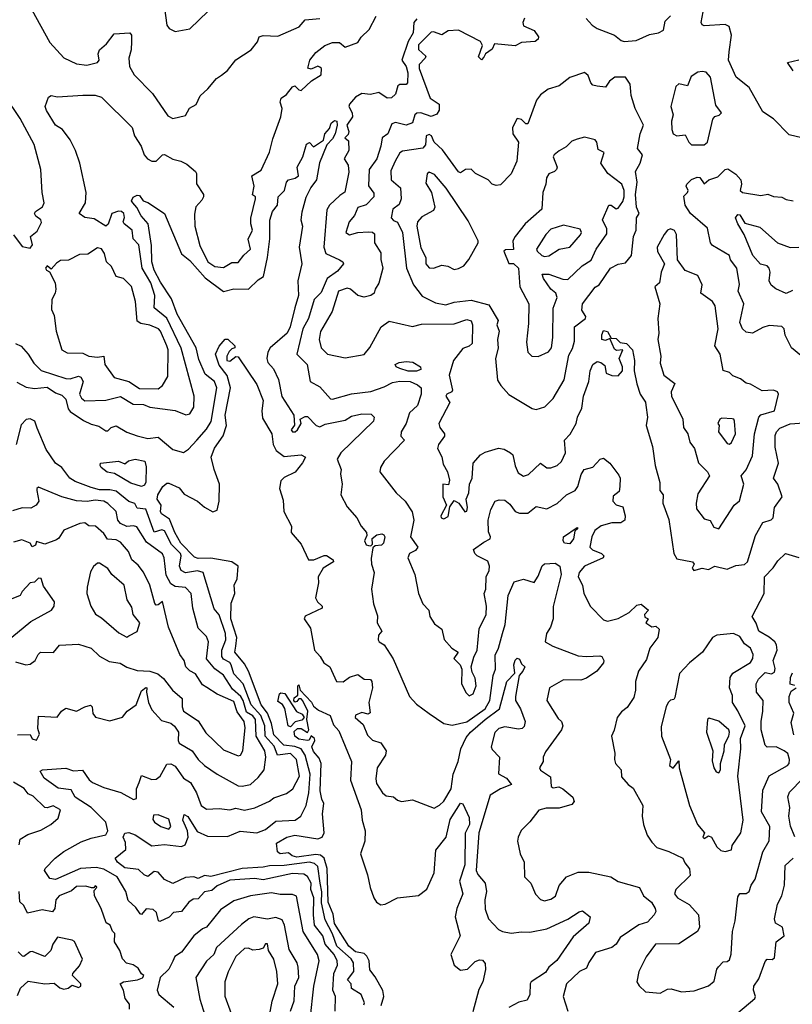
# Model space of a CAD drawing. Extents: x 1995148 to 2088947, y 769131 to 906009.
# Tile 54 of 256: x 2021735 to 2025415, y 776038 to 780728. Entities that reach past the tile are written whole.
import ezdxf

# ---------------------------------------------------------------- set-up
doc = ezdxf.new("R2010")
doc.units = 0

msp = doc.modelspace()

# ---------------------------------------------------------------- linework, layer by layer
at = {"layer": '0CON05XD'}
for points in [[(2022425, 780782.5), (2022435, 780702.5), (2022446.2, 780686.2), (2022475, 780672.5), (2022545, 780684), (2022675, 780810)], [(2021715, 779186.2), (2021742.5, 779172.5), (2021775.4, 779135.4), (2021801.8, 779091.8), (2021837.9, 779057.9), (2021955, 779019.6), (2021975, 779017.1), (2022015, 779029.5), (2022025.8, 779025), (2022036.9, 779005), (2022020.4, 778945), (2022028.9, 778925), (2022045, 778912.2), (2022145, 778915.6), (2022215, 778933.5), (2022275, 778896.7), (2022325, 778894.5), (2022355, 778881.9), (2022475, 778867.1), (2022525.9, 778845.9), (2022545, 778850), (2022565, 778882.5), (2022565.7, 778935), (2022504.1, 779164.1), (2022435, 779306.9), (2022375.6, 779355), (2022379.1, 779415), (2022358.9, 779475), (2022318.2, 779545), (2022301.7, 779655), (2022276, 779685), (2022270, 779725), (2022231.9, 779755), (2022227.5, 779765), (2022234, 779786), (2022231.5, 779805), (2022219.2, 779815), (2022205, 779816.8), (2022174.2, 779805), (2022155.6, 779754.4), (2022145, 779744.2), (2022089.3, 779779.3), (2022045, 779785.8), (2022018.8, 779805), (2022048.6, 779855), (2022052, 779905), (2022020.8, 780045), (2022000.8, 780105), (2021975.6, 780155.6), (2021938.8, 780205), (2021906, 780225), (2021863.3, 780295), (2021856.7, 780315), (2021871.7, 780358.3), (2021885, 780366.7), (2021915, 780360), (2022035, 780369.2), (2022095, 780368.6), (2022125, 780359.2), (2022270, 780215), (2022281.9, 780175), (2022312.9, 780125), (2022327.1, 780085), (2022344.2, 780065), (2022365, 780053.6), (2022385, 780053.6), (2022415, 780083.8), (2022425, 780086), (2022463.8, 780063.8), (2022502.5, 780055), (2022530.7, 780040.7), (2022572, 780005), (2022577.1, 779995), (2022576.7, 779946.7), (2022610, 779895), (2022610, 779885), (2022602.3, 779867.7), (2022573.6, 779836.4), (2022567.7, 779802.3), (2022568.9, 779745), (2022593.3, 779653.3), (2022630.4, 779575), (2022665, 779552.7), (2022705, 779547.8), (2022745, 779570.8), (2022775, 779572), (2022802.9, 779607.1), (2022834.4, 779635.6), (2022822.8, 779682.8), (2022843.8, 779725), (2022835.6, 779755), (2022836.5, 779783.5), (2022858.8, 779875), (2022857.5, 779885), (2022844, 779894), (2022851.9, 779935), (2022840, 779985), (2022885, 780011.4), (2022925, 780097.5), (2022939.9, 780160.1), (2022978.8, 780265), (2022984.3, 780305), (2022976.2, 780335), (2022980, 780355), (2023005, 780372), (2023035, 780408.8), (2023045, 780413.3), (2023065, 780393.3), (2023075, 780391.2), (2023125, 780436.2), (2023170, 780465), (2023172.5, 780495), (2023165, 780502.5), (2023155, 780506.2), (2023123, 780493), (2023107.5, 780497.5), (2023116.2, 780535), (2023145, 780571.4), (2023187.5, 780605), (2023225, 780618.9), (2023258.8, 780618.8), (2023285, 780598), (2023345, 780618.8), (2023361.2, 780645), (2023399.1, 780680.9), (2023432, 780745)], [(2021793.3, 780775), (2021878.7, 780618.7), (2021945, 780546), (2022005, 780517.1), (2022055, 780512.2), (2022105.5, 780524.5), (2022114, 780535), (2022109.1, 780565), (2022114.7, 780585.3), (2022147.6, 780612.4), (2022185, 780660), (2022260, 780665), (2022267.5, 780655), (2022268, 780625), (2022265.9, 780584.1), (2022254, 780545), (2022258, 780505), (2022280, 780465), (2022367.3, 780377.3), (2022440.6, 780270.6), (2022465, 780256.9), (2022525, 780271.4), (2022543.4, 780306.6), (2022575.8, 780324.2), (2022594.1, 780365.9), (2022631.7, 780398.3), (2022672.4, 780447.6), (2022695.7, 780464.3), (2022723.9, 780486.1), (2022765, 780536.7), (2022837.5, 780585), (2022867, 780623), (2022875, 780646.2), (2022895, 780652.5), (2022965, 780650), (2023066.6, 780693.4), (2023095, 780727.5), (2023165, 780734)], [(2024433.3, 780733.3), (2024461.8, 780701.7), (2024485, 780686.2), (2024567.5, 780655), (2024599.3, 780629.3), (2024613.8, 780623.8), (2024670.9, 780629.1), (2024735, 780657.1), (2024776.7, 780665), (2024801.4, 780678.6), (2024808.7, 780721.3), (2024835, 780745.8)], [(2025460, 780165), (2025399.3, 780179.3), (2025325.9, 780255.9), (2025275, 780290), (2025210, 780405), (2025147.1, 780455), (2025111.4, 780535), (2025114.2, 780575), (2025124.4, 780655), (2025113.8, 780695), (2025094.2, 780705.8), (2024995, 780698.8), (2024985, 780703.8), (2024980.6, 780715), (2024989.4, 780765)], [(2023627.1, 780732.9), (2023611.8, 780715), (2023608.2, 780665), (2023585.3, 780625), (2023555.6, 780535), (2023575.3, 780505.3), (2023583.1, 780475), (2023582.5, 780427.5), (2023575, 780418.8), (2023545, 780419.2), (2023536.5, 780413.5), (2023525, 780373.3), (2023505, 780356), (2023485, 780354), (2023445, 780381.9), (2023405, 780371.4), (2023365, 780375.8), (2023335, 780358.6), (2023305.8, 780325), (2023303.3, 780315), (2023318.1, 780285), (2023320.8, 780265), (2023293.8, 780225), (2023302.2, 780195), (2023298.7, 780181.3), (2023283.8, 780165), (2023301.2, 780151.2), (2023302.5, 780105), (2023280.6, 780065), (2023300, 780035), (2023302.3, 780002.3), (2023284.2, 779905.8), (2023259.7, 779890.3), (2023210, 779845), (2023197.5, 779822.5), (2023183.1, 779645), (2023193.6, 779615), (2023258.5, 779585), (2023273.5, 779575), (2023276.9, 779565), (2023249.2, 779530.8), (2023199.6, 779495), (2023170.7, 779429.2), (2023136.7, 779395), (2023110, 779305), (2023083.1, 779255), (2023055.6, 779135), (2023104.2, 779085), (2023118.8, 779005), (2023165, 778980), (2023215, 778922.9), (2023225, 778920.6), (2023314.6, 778945.4), (2023407.8, 778957.8), (2023470.7, 778979.3), (2023509.9, 779000.1), (2023545.7, 779005.7), (2023595, 779004.3), (2023629.4, 778989.4), (2023647.1, 778975), (2023647.3, 778945), (2023630, 778890), (2023591.9, 778855), (2023575.8, 778804.2), (2023552.5, 778765), (2023550, 778745), (2023567.5, 778725), (2023470.6, 778625), (2023452.9, 778595), (2023450.8, 778575), (2023527.5, 778475), (2023571.2, 778435), (2023603.9, 778383.9), (2023612.5, 778345), (2023596.9, 778265), (2023631.2, 778215), (2023620.3, 778199.7), (2023591.4, 778185), (2023583.8, 778165), (2023617.1, 778085), (2023634.3, 777995), (2023655.7, 777945.7), (2023683.8, 777915), (2023688.8, 777885), (2023711.2, 777851.2), (2023746.2, 777825), (2023756.4, 777776.4), (2023793.8, 777733.8), (2023822.5, 777715), (2023802.5, 777685), (2023833.3, 777655), (2023841.2, 777635), (2023839.2, 777565), (2023861.2, 777521.2), (2023875, 777506.7), (2023895, 777516.7), (2023908.5, 777555), (2023905, 777591.2), (2023890, 777620), (2023885.7, 777645), (2023897.6, 777692.4), (2023914.2, 777725), (2023923, 777827), (2023956, 777895), (2023957.5, 777935), (2023946.9, 777995), (2023954.5, 778015.5), (2023956.9, 778075), (2023970.5, 778105), (2023972.1, 778125), (2023965, 778148.6), (2023914, 778175), (2023902, 778185), (2023896.1, 778203.9), (2023945, 778240), (2023976, 778255), (2023978, 778265), (2023968.3, 778288.3), (2023966.9, 778345), (2023978.8, 778395), (2024000, 778435), (2024018.3, 778441.7), (2024045, 778440), (2024069.7, 778419.7), (2024095, 778386), (2024115, 778377.1), (2024155, 778378.1), (2024195, 778410), (2024245, 778398), (2024295, 778423.3), (2024340, 778465), (2024380.8, 778485), (2024393.5, 778505), (2024408.3, 778561.7), (2024424, 778586), (2024465, 778596.7), (2024500, 778635), (2024515, 778640), (2024546.2, 778615), (2024589.2, 778559.2), (2024594.5, 778545), (2024592.5, 778505)], [(2024139.2, 780735), (2024130.8, 780715), (2024135, 780698.8), (2024185, 780676.7), (2024205.7, 780645.7), (2024204, 780635), (2024190, 780625), (2024125, 780619.1), (2024095, 780603.5), (2023996.2, 780613.8), (2023985, 780587.5), (2023954, 780566), (2023945, 780550)], [(2023945, 780550), (2023935, 780537.5), (2023920.7, 780550.7), (2023938.8, 780605), (2023930, 780625), (2023825, 780678.4), (2023775.3, 780674.7), (2023745, 780656.2), (2023705, 780670.9), (2023695, 780668.2), (2023635, 780608.1), (2023635, 780586.2), (2023668.8, 780555), (2023666.2, 780545), (2023637.1, 780515), (2023636.9, 780495), (2023690, 780355), (2023732.2, 780325), (2023732.5, 780297.5), (2023721.1, 780278.9), (2023695, 780267.4), (2023645, 780284.2), (2023627.1, 780282.9), (2023617.5, 780275), (2023605, 780237.5), (2023575, 780225.6), (2023525, 780237.8), (2023507.3, 780232.7), (2023488.1, 780185), (2023460.8, 780165), (2023455.5, 780125), (2023435.4, 780065), (2023399.4, 780015), (2023396.5, 779936.5), (2023421.3, 779901.3), (2023421.4, 779885), (2023385, 779845.7), (2023345, 779833.3), (2023330, 779795), (2023303.8, 779765), (2023287.5, 779715), (2023305, 779703.8), (2023345, 779714.2), (2023395, 779717.5), (2023415, 779715.6), (2023425, 779708), (2023425.5, 779665), (2023455, 779617.5), (2023454.5, 779585.5), (2023464.5, 779545), (2023445, 779472.5), (2023427.5, 779445), (2023422.5, 779425), (2023407.5, 779415), (2023375, 779406.9), (2023345, 779414.5), (2023310, 779445), (2023295, 779450), (2023253.3, 779435), (2023222.6, 779337.4), (2023167, 779243), (2023162, 779205), (2023170, 779165), (2023201.2, 779135), (2023285, 779118), (2023375, 779132.9), (2023403.2, 779166.8), (2023456.2, 779265), (2023495, 779292.5), (2023605, 779267.5), (2023648.3, 779278.3), (2023805, 779278.9), (2023865, 779300), (2023884.4, 779294.4), (2023891.9, 779275), (2023889.5, 779185), (2023875, 779172.7), (2023845, 779161.9), (2023801.2, 779105), (2023780, 779035), (2023795.9, 778964.1), (2023793.9, 778956.1), (2023770, 778945), (2023763.8, 778935), (2023784, 778905), (2023731.8, 778805), (2023735.7, 778785), (2023757.5, 778755), (2023758.6, 778745), (2023730, 778705), (2023725.3, 778685), (2023745.4, 778645.4), (2023751.1, 778611.1), (2023772, 778575), (2023781.2, 778535), (2023776.7, 778513.3), (2023750, 778515), (2023750, 778455), (2023767.5, 778415), (2023740, 778365), (2023742.5, 778355), (2023755, 778351.2), (2023775, 778361.2), (2023783, 778407), (2023805, 778437.5), (2023825.9, 778425.9), (2023855, 778383.8), (2023865, 778387.5), (2023868.1, 778405), (2023862, 778445), (2023874.2, 778475), (2023877.1, 778515), (2023890, 778545), (2023894.3, 778615), (2023930, 778655), (2023951.2, 778668.8), (2024015, 778686.9), (2024042.3, 778682.3), (2024072.5, 778665), (2024083.8, 778655), (2024095, 778602.5), (2024109.8, 778569.8), (2024135, 778554.4), (2024158.8, 778561.2), (2024215, 778616.2), (2024245, 778594), (2024265, 778592.9), (2024295.5, 778604.5), (2024315, 778624), (2024334.4, 778665.6), (2024330, 778725), (2024356.9, 778753.1), (2024386, 778805), (2024391.9, 778835), (2024411.7, 778878.3), (2024420, 778935), (2024446, 779005), (2024451.4, 779055), (2024464, 779085), (2024485, 779100), (2024503.3, 779095), (2024521.2, 779081.2), (2024528, 779045), (2024555, 779033.3), (2024585, 779032.5), (2024606.7, 779055), (2024606.2, 779075), (2024590, 779115), (2024607.5, 779155), (2024577, 779153), (2024568.3, 779158.3), (2024545, 779210), (2024525, 779200), (2024507.5, 779205), (2024507, 779227), (2024515, 779248), (2024535, 779243.3), (2024551.7, 779211.7), (2024575, 779208.8), (2024595, 779190), (2024625, 779185.8), (2024652.9, 779155), (2024662.9, 779105), (2024661.4, 779055), (2024674.4, 778994.4), (2024690.6, 778945), (2024715, 778906), (2024717.3, 778892.7), (2024724.4, 778835), (2024718, 778795), (2024748.9, 778695), (2024761.2, 778605), (2024783, 778523), (2024783.8, 778485), (2024800, 778465), (2024797.5, 778425), (2024827.4, 778347.4), (2024850.4, 778185), (2024865, 778160.8), (2024940, 778145), (2024946.7, 778135), (2024938, 778115), (2024945, 778104.4), (2024985, 778116.2), (2025015, 778110), (2025045, 778124.4), (2025105, 778110.9), (2025145, 778127.8), (2025186.3, 778133.7), (2025202, 778145), (2025238.8, 778271.2), (2025275, 778333.8), (2025314, 778346), (2025323.3, 778355), (2025330, 778405), (2025366.8, 778455), (2025345.6, 778515), (2025325.7, 778545), (2025348.6, 778615), (2025332.7, 778692.7), (2025332.6, 778747.4), (2025339.2, 778765), (2025355, 778782), (2025405, 778802.9), (2025535, 778811.9)], [(2025418, 780485), (2025392.5, 780525), (2025445, 780537.5)], [(2024195, 778872), (2024235.8, 778884.2), (2024275, 778923.8), (2024327.9, 779012.1), (2024349.8, 779130.2), (2024367.8, 779162.2), (2024376.9, 779196.9), (2024377.1, 779265), (2024429.5, 779305), (2024430.6, 779315), (2024412.5, 779345), (2024415.9, 779374.1), (2024475, 779454.2), (2024494.3, 779465.7), (2024548.8, 779545), (2024585, 779564.2), (2024619.7, 779570.3), (2024648.6, 779605), (2024658.8, 779695), (2024670.8, 779725), (2024671.9, 779785), (2024685.8, 779805), (2024672.5, 779835), (2024668.5, 779895), (2024675.4, 779955), (2024668.6, 780005), (2024690, 780045), (2024701.2, 780085), (2024676.7, 780115), (2024690.8, 780185), (2024706, 780225), (2024666.2, 780305), (2024647, 780367), (2024646.4, 780386.4), (2024641.7, 780421.7), (2024620, 780455), (2024570, 780455), (2024544.1, 780435.9), (2024525, 780407.5), (2024485, 780411.2), (2024465, 780416.7), (2024455, 780426.7), (2024442.1, 780462.1), (2024425, 780476), (2024355, 780452.5), (2024305, 780413.3), (2024252.4, 780397.6), (2024215, 780370), (2024195.8, 780344.2), (2024155, 780232.5), (2024145, 780232.5), (2024125, 780253.3), (2024105, 780257.5), (2024082, 780215), (2024082.9, 780185), (2024110, 780145), (2024103.2, 780055), (2024076.4, 779993.6), (2024025, 779942), (2024005, 779938.6), (2023985, 779944.4), (2023965.6, 779965.6), (2023905.8, 779995.8), (2023885, 780015.7), (2023857.5, 780015), (2023835, 779999.2), (2023825, 780003.5), (2023748, 780108), (2023709.5, 780145), (2023696.1, 780175), (2023685, 780180.8), (2023671.4, 780175), (2023667.4, 780132.6), (2023655, 780116), (2023558.3, 780101.7), (2023545, 780093.3), (2023523.6, 780053.6), (2023502.1, 780007.9), (2023504.3, 779965), (2023548, 779928), (2023551.4, 779875), (2023542.4, 779847.6), (2023511.4, 779825), (2023504, 779785), (2023515, 779771.1), (2023535, 779763.8), (2023557.5, 779715), (2023576.9, 779545), (2023610, 779465), (2023651.7, 779411.7), (2023715, 779379.6), (2023765, 779370.6), (2023805, 779382.9), (2023885, 779392.5), (2023969.7, 779369.7), (2024013.8, 779295), (2024008, 779275), (2024018, 779245), (2024011.1, 779205), (2024014.2, 779164.2), (2024000.8, 779115), (2024011.2, 779011.2), (2024025.8, 778985.8), (2024065, 778943.3), (2024175, 778876.2), (2024195, 778872)], [(2024995, 780132.5), (2025010, 780145), (2025036.7, 780255), (2025045, 780266.7), (2025067, 780273), (2025076.7, 780285), (2025051.2, 780321.2), (2025024.3, 780455), (2025005, 780477.5), (2024985, 780481.4), (2024965, 780478), (2024932.5, 780457.5), (2024915, 780413.3), (2024875, 780422.5), (2024860, 780410), (2024835.7, 780315), (2024846.9, 780275), (2024840, 780245), (2024840.6, 780205), (2024847.5, 780185), (2024865, 780175.6), (2024905, 780180), (2024921.2, 780145), (2024935, 780132.7), (2024995, 780132.5)], [(2021705, 779703.3), (2021747, 779647), (2021785, 779640), (2021796.5, 779655), (2021786.2, 779695), (2021818.8, 779721.2), (2021838.2, 779761.8), (2021835.3, 779775.3), (2021812.2, 779792.2), (2021806.2, 779805), (2021810, 779815), (2021843.2, 779836.8), (2021850.8, 779855), (2021841.2, 779905), (2021836.2, 780015), (2021803.2, 780133.2), (2021737, 780257), (2021665, 780363.3)], [(2021722.1, 779002.1), (2021765, 778978.5), (2021805, 778971.1), (2021865, 778977.8), (2021905, 778950), (2021935, 778939.4), (2021955, 778920), (2021966.1, 778875), (2021975, 778861.8), (2022039.1, 778819.2), (2022075, 778801.3), (2022112.2, 778792.2), (2022145, 778770), (2022155, 778770), (2022170, 778785), (2022195, 778794.3), (2022245, 778763.8), (2022295, 778746.2), (2022345, 778733.8), (2022395, 778740), (2022465, 778681.2), (2022515, 778666.2), (2022538.3, 778681.7), (2022578.8, 778725), (2022625, 778778), (2022646.1, 778813.9), (2022674.3, 778975), (2022662, 779005), (2022618.9, 779038.9), (2022588.9, 779108.9), (2022575.3, 779165.3), (2022485.3, 779325.3), (2022458.3, 779398.3), (2022405, 779478.5), (2022375, 779535.8), (2022364, 779575), (2022362.8, 779652.8), (2022346.5, 779755), (2022313.2, 779793.2), (2022293.4, 779833.4), (2022273.1, 779855), (2022267.7, 779865), (2022275, 779882.2), (2022295, 779892.2), (2022305, 779890.8), (2022323.3, 779865), (2022345, 779857.8), (2022424.4, 779804.4), (2022505, 779612.5), (2022545, 779580.6), (2022618.8, 779498.8), (2022705, 779433.1), (2022755, 779446.7), (2022825, 779444.2), (2022870.6, 779489.4), (2022896.2, 779505), (2022915.2, 779594.8), (2022925.7, 779684.3), (2022926.8, 779773.2), (2022938.5, 779815), (2022962.4, 779845), (2022966.4, 779885), (2022995.5, 779915), (2023005.8, 779955), (2023014.6, 779965.4), (2023047.5, 779972.5), (2023062.3, 779985), (2023056, 780025), (2023082.9, 780075), (2023101.2, 780135), (2023115, 780142.5), (2023135, 780122.5), (2023182.5, 780155), (2023188.6, 780185), (2023210.9, 780209.1), (2023218.9, 780235), (2023235, 780248), (2023245, 780244), (2023247.4, 780225), (2023237.4, 780185), (2023225, 780160.9), (2023198.3, 780131.7), (2023163.6, 780046.4), (2023148.1, 779965), (2023121.2, 779928.8), (2023098.4, 779881.6), (2023079.3, 779810.8), (2023074.7, 779775), (2023081.2, 779745), (2023065.9, 779644.1), (2023078.4, 779565), (2023060.4, 779485), (2023062.3, 779415), (2023045.3, 779355.3), (2023022.5, 779265), (2023008.9, 779235), (2022928, 779165), (2022916.2, 779145), (2022912, 779115), (2022916.2, 779095), (2022944.3, 779064.3), (2022968, 779015), (2022983.3, 778933.3), (2023041.2, 778845), (2023043.6, 778796.4), (2023028.6, 778775), (2023034.2, 778765), (2023046.2, 778765), (2023058.8, 778775), (2023076.2, 778805), (2023070, 778825), (2023095, 778838), (2023105, 778837.5), (2023147.5, 778795), (2023165, 778789.4), (2023189.1, 778800.9), (2023285, 778821.1), (2023315, 778839.2), (2023365, 778850.6), (2023409.2, 778849.2), (2023423.8, 778835), (2023420.8, 778815), (2023264.2, 778665), (2023247.1, 778635), (2023265.8, 778585), (2023262.5, 778565), (2023270, 778515), (2023263.8, 778465), (2023295, 778407.5), (2023341.2, 778355), (2023361.2, 778315), (2023386, 778285), (2023388.8, 778271.2)], [(2024205, 779124.6), (2024253.8, 779146.2), (2024267.8, 779165), (2024274.4, 779215), (2024275.4, 779354.6), (2024295.5, 779404.5), (2024287.8, 779425), (2024265.3, 779445.3), (2024229.2, 779495), (2024223.9, 779516.1), (2024254.5, 779515.5), (2024321.4, 779491.4), (2024345, 779490.8), (2024414.2, 779555.8), (2024456.9, 779583.1), (2024481.1, 779635), (2024531.3, 779708.7), (2024532.1, 779732.1), (2024510, 779775), (2024541.2, 779845), (2024552.5, 779845), (2024575, 779826.7), (2024585, 779830), (2024607.6, 779862.4), (2024614.5, 779885), (2024613.6, 779915), (2024603.3, 779945), (2024536.7, 779995), (2024503.3, 780045), (2024519.2, 780095), (2024490, 780110), (2024484.2, 780145), (2024475.4, 780155.4), (2024425, 780168), (2024390.3, 780159.7), (2024365, 780149.2), (2024337.6, 780122.4), (2024303.6, 780103.6), (2024280, 780085), (2024276, 780075), (2024294.2, 780025), (2024291.4, 780015), (2024282, 780005), (2024255.5, 779994.5), (2024244.4, 779975), (2024241.5, 779945), (2024226.8, 779905), (2024221.8, 779825), (2024142.5, 779755), (2024094.2, 779695), (2024084.2, 779675), (2024086.7, 779633.3), (2024048.3, 779631.7), (2024040, 779625), (2024065, 779567.5), (2024086.7, 779566.7), (2024110, 779545), (2024117.1, 779455), (2024160.6, 779375), (2024158.7, 779281.3), (2024148, 779192), (2024154.6, 779144.6), (2024173.8, 779125), (2024205, 779124.6)], [(2023805, 779538), (2023825, 779542.9), (2023850, 779555), (2023874.5, 779585.5), (2023918.8, 779665), (2023918.8, 779675), (2023870.2, 779770.2), (2023766, 779926), (2023710.6, 779990.6), (2023685, 780002.2), (2023675.5, 779994.5), (2023669.3, 779949.3), (2023696.2, 779905), (2023712.5, 779835), (2023705, 779820), (2023651, 779789), (2023630, 779765), (2023626.7, 779745), (2023645, 779640.8), (2023669.3, 779595), (2023670, 779565), (2023685.8, 779545.8), (2023705, 779544.4), (2023745, 779558.5), (2023773.5, 779553.5), (2023805, 779538)], [(2025455, 779127.8), (2025411.2, 779165), (2025380, 779225), (2025375.6, 779255.6), (2025365, 779266), (2025305, 779272), (2025275, 779262.5), (2025225, 779234.4), (2025195, 779239.4), (2025176.9, 779255), (2025164.5, 779285), (2025183.6, 779375), (2025157.1, 779435), (2025163.2, 779466.8), (2025150, 779545), (2025120, 779585), (2025116.2, 779605), (2025035, 779653.3), (2025025.7, 779665.7), (2025010, 779735), (2024930, 779805), (2024904.1, 779844.1), (2024898.3, 779888.3), (2024916, 779905), (2024918, 779915), (2024909.2, 779935), (2024912.5, 779945), (2024935, 779967.5), (2024961.7, 779978.3), (2024975, 779976.7), (2024995, 779946.2), (2025016.7, 779965), (2025059.7, 779980.3), (2025095, 780014), (2025107.9, 780017.9), (2025145, 779992.5), (2025169.2, 779965), (2025172.5, 779945), (2025166.7, 779915), (2025177.5, 779905), (2025265, 779890.8), (2025297.7, 779897.7), (2025325, 779886.7), (2025365, 779883.3), (2025385, 779871.2), (2025418.8, 779865)], [(2025415, 779437.5), (2025385, 779423.3), (2025336.2, 779446.2), (2025314.3, 779464.3), (2025304.2, 779485), (2025308.9, 779525), (2025304.6, 779545), (2025295, 779555.3), (2025262.9, 779562.9), (2025227.3, 779605), (2025185.6, 779705), (2025155.4, 779755.4), (2025143.7, 779785), (2025155, 779800), (2025165, 779798.9), (2025188.5, 779758.5), (2025259.9, 779739.9), (2025344.6, 779664.6), (2025405, 779643.8), (2025445, 779644)], [(2024235, 779600), (2024255, 779603.8), (2024304.2, 779635.8), (2024355, 779644.2), (2024406.2, 779703.8), (2024410, 779715), (2024405, 779730), (2024325, 779748.6), (2024265, 779730), (2024240.8, 779705), (2024196, 779635), (2024198.8, 779625), (2024222.5, 779605), (2024235, 779600)], [(2025065, 778302.5), (2025137.1, 778415), (2025163.2, 778436.8), (2025184, 778515), (2025171.2, 778555), (2025195, 778583.8), (2025225, 778650), (2025234.5, 778755), (2025254.5, 778835), (2025265, 778845.6), (2025329.1, 778865), (2025348.2, 778945), (2025344.2, 778955), (2025325, 778962.7), (2025270.9, 778960.9), (2025215, 778992.5), (2025195, 778997.5), (2025167.9, 779017.9), (2025131.1, 779031.1), (2025115, 779048), (2025085, 779056.7), (2025071.8, 779135), (2025046, 779175), (2025061.9, 779255), (2025046.9, 779365), (2025035.3, 779385.3), (2024978.8, 779425), (2024985.6, 779465), (2024965, 779510), (2024904.2, 779534.2), (2024867.5, 779585), (2024862.5, 779705), (2024854.2, 779724.2), (2024835, 779732), (2024820, 779725), (2024803.8, 779705), (2024771.4, 779645), (2024773.3, 779623.3), (2024806, 779565), (2024790, 779525), (2024782.5, 779475), (2024760, 779455), (2024784.3, 779374.3), (2024773.8, 779305), (2024779.2, 779235), (2024774.2, 779205), (2024788.8, 779125), (2024785, 779092.5), (2024803.3, 779035), (2024855.7, 778995), (2024837.1, 778955), (2024839.2, 778935), (2024892.9, 778825), (2024896, 778785), (2024917.1, 778755), (2024926, 778716), (2024949.2, 778685), (2024968, 778618), (2025010, 778575), (2025020, 778555), (2024965, 778470), (2024956.2, 778425), (2024958.3, 778398.3), (2024995, 778350), (2025023, 778343), (2025040.5, 778310.5), (2025065, 778302.5)], [(2022395, 778969.5), (2022414.3, 778985), (2022440.9, 779029.1), (2022441.3, 779155), (2022435.8, 779175), (2022406.2, 779245), (2022395.6, 779255), (2022355, 779273.1), (2022311.6, 779281.6), (2022295, 779292.9), (2022285.9, 779385.9), (2022267.1, 779457.1), (2022230, 779495), (2022194.5, 779504.5), (2022172, 779552), (2022148.6, 779575), (2022138.9, 779615), (2022125, 779636.2), (2022105, 779641.6), (2022059.4, 779610.6), (2022020, 779610), (2021967.1, 779582.9), (2021929.5, 779580.5), (2021910.9, 779569.1), (2021885, 779540), (2021865, 779556), (2021857.5, 779545), (2021862.5, 779535), (2021877.5, 779527.5), (2021904.2, 779474.2), (2021907.5, 779445), (2021904, 779425), (2021888, 779395), (2021887, 779347), (2021899.3, 779319.3), (2021908, 779245), (2021936.2, 779155), (2021960.6, 779140.6), (2022035, 779138.9), (2022065, 779126), (2022105, 779120.5), (2022136, 779126), (2022140.5, 779085), (2022184.5, 779024.5), (2022255, 779004.5), (2022305, 778970.6), (2022395, 778969.5)], [(2023374.3, 776035), (2023376.5, 776045), (2023362, 776085), (2023315, 776112.9), (2023313.1, 776135), (2023296.7, 776155), (2023325.6, 776195), (2023325.4, 776235), (2023313.2, 776255), (2023245.2, 776315), (2023225, 776374.5), (2023190, 776440), (2023172.2, 776522.2), (2023174, 776574), (2023165.9, 776615), (2023155.3, 776695), (2023138.8, 776708.8), (2023115, 776714.4), (2022995, 776698.7), (2022925, 776698.4), (2022895, 776691.1), (2022795, 776685.2), (2022645, 776647.1), (2022615, 776651.2), (2022585, 776637.5), (2022565, 776644.6), (2022525, 776642.1), (2022465, 776613.3), (2022425, 776632.2), (2022395, 776667.8), (2022375, 776670), (2022345, 776646.5), (2022327.1, 776655), (2022300.5, 776680.5), (2022235, 776688.1), (2022200, 776715), (2022190, 776735), (2022240, 776775), (2022238.5, 776808.5), (2022227.1, 776835), (2022235, 776854), (2022255, 776856), (2022285, 776845.5), (2022365, 776793.1), (2022425, 776799.2), (2022505, 776789.3), (2022522.7, 776797.3), (2022536.8, 776835), (2022534.7, 776865), (2022525, 776887.1), (2022512.5, 776915), (2022517.5, 776942.5), (2022535, 776932), (2022580.7, 776860.7), (2022629.5, 776839.5), (2022725, 776837.5), (2022785, 776862.1), (2022865, 776855.4), (2022905, 776870.4), (2022955, 776910), (2023046.7, 776915), (2023073.8, 776935), (2023099.6, 776985), (2023112.8, 777045), (2023119, 777135), (2023094.1, 777224.1), (2023075.4, 777255), (2023045.6, 777265.6), (2022992.6, 777272.6), (2022945, 777321.2), (2022934.1, 777375), (2022915.2, 777425), (2022884.3, 777465), (2022825, 777625.6), (2022805, 777660), (2022759.5, 777715), (2022763.9, 777743.9), (2022769, 777785), (2022741.1, 777875), (2022741.5, 777948.5), (2022759.1, 777995), (2022755.7, 778035), (2022770, 778065), (2022775.6, 778125), (2022745, 778145.8), (2022645, 778163), (2022585, 778162), (2022568, 778168), (2022503.1, 778235), (2022474.2, 778285), (2022448.2, 778348.2), (2022411.1, 778375), (2022405.7, 778385), (2022409.1, 778415), (2022390.4, 778445), (2022393.6, 778465), (2022416.2, 778505), (2022435, 778520.9), (2022445, 778520), (2022495, 778497.5), (2022518.8, 778468.8), (2022581.4, 778435), (2022615, 778405.7), (2022655, 778384.2), (2022675, 778392), (2022685.3, 778435), (2022687.3, 778515), (2022660.6, 778585), (2022646.3, 778643.7), (2022662.5, 778687.5), (2022704.2, 778745.8), (2022719.7, 778795), (2022714.3, 778845), (2022738.8, 778975), (2022723.7, 779033.7), (2022685, 779082.5), (2022667.5, 779135), (2022685, 779173.8), (2022714, 779206), (2022726.8, 779206.8), (2022760, 779175), (2022760, 779165), (2022745, 779160), (2022733, 779147), (2022721.2, 779125), (2022722, 779105), (2022735, 779102), (2022765, 779123.3), (2022775, 779122.5), (2022865, 778991.2), (2022894.5, 778915), (2022887.9, 778865), (2022890.6, 778830.6), (2022935.6, 778755.6), (2022942.8, 778705), (2022956.2, 778676.2), (2022995, 778647.7), (2023075, 778656), (2023095.7, 778645), (2023082.6, 778617.4), (2023047.3, 778572.7), (2022995, 778547.1), (2022979.2, 778530.8), (2022971.8, 778495), (2022989.6, 778439.6), (2022993.5, 778385), (2023029.2, 778315), (2023027.5, 778285), (2023075, 778230), (2023111.2, 778155), (2023135.4, 778154.6), (2023185, 778176.7), (2023196.1, 778176.1), (2023228, 778155), (2023228.8, 778145), (2023180, 778115), (2023156.9, 778075), (2023158.5, 778045), (2023144.4, 777975), (2023153.1, 777955), (2023175.6, 777935), (2023175.6, 777925), (2023095, 777886.9), (2023090, 777875), (2023120.5, 777830.5), (2023139.2, 777725), (2023166.2, 777695), (2023183.3, 777665), (2023212, 777645), (2023243.3, 777575), (2023275, 777574.2), (2023305, 777596), (2023345, 777609.2), (2023375, 777587.5), (2023405, 777585.8), (2023412, 777575), (2023415.6, 777545), (2023397.1, 777475), (2023403.6, 777426.4), (2023395, 777420), (2023365, 777427.5), (2023335, 777415.8), (2023332, 777405), (2023370.3, 777370.3), (2023390.9, 777320.9), (2023415, 777296), (2023455, 777283.3), (2023480, 777245), (2023477.1, 777225), (2023438, 777165), (2023431.7, 777111.7), (2023435, 777090), (2023463.3, 777045), (2023480.5, 777030.5), (2023515, 777026.7), (2023535, 777010), (2023553.6, 777003.6), (2023605, 777012.5), (2023708.3, 776971.7), (2023735, 776986.2), (2023755, 777006), (2023790, 777065), (2023800, 777135), (2023823.4, 777195), (2023836.2, 777255), (2023861, 777309), (2023882, 777335), (2023951.4, 777395), (2024020.7, 777445), (2024055, 777576.2), (2024092.9, 777615), (2024088, 777655), (2024095, 777677.5), (2024105, 777686.7), (2024115, 777682.5), (2024125, 777660), (2024140, 777645), (2024132, 777625), (2024113.8, 777605), (2024096.2, 777505), (2024097.1, 777485), (2024119.6, 777445), (2024141.9, 777385), (2024138.3, 777361.7), (2024127.7, 777352.3), (2024110.9, 777349.1), (2024045, 777359.1), (2024017.6, 777352.4), (2023997.9, 777332.1), (2023981.2, 777265), (2023985, 777251.4), (2024019.4, 777215), (2024015, 777136.7), (2024053.8, 777115), (2024077.5, 777085), (2024025, 777064.4), (2023975, 777034.4), (2023921.1, 776855), (2023908.8, 776675), (2023916.2, 776656.2), (2023952.2, 776615), (2023958.6, 776575), (2023949.5, 776535), (2023952.1, 776492.1), (2023968, 776445), (2024015.7, 776395), (2024035, 776384.4), (2024075, 776377.1), (2024125, 776384), (2024165, 776381.4), (2024245, 776397.5), (2024346.1, 776443.9), (2024399.3, 776479.3), (2024415, 776483.3), (2024452.5, 776455), (2024446.2, 776425), (2024371.2, 776358.8), (2024293.7, 776246.3), (2024255.8, 776215), (2024239.6, 776190.4), (2024171.2, 776145), (2024166, 776135), (2024164, 776085), (2024151.7, 776058.3), (2024111.9, 776048.1), (2024065, 776022.5)], [(2023585, 779053.8), (2023545, 779066.2), (2023527.5, 779075), (2023522.5, 779085), (2023542.5, 779095), (2023575, 779100), (2023606.8, 779096.8), (2023643.3, 779075), (2023645, 779062.5), (2023625, 779054), (2023585, 779053.8)], [(2023237.1, 776005), (2023239.1, 776075), (2023226.4, 776105), (2023230.9, 776185), (2023247.8, 776225), (2023246.5, 776245), (2023233.2, 776275), (2023190.6, 776325), (2023178.9, 776365), (2023139.4, 776415), (2023133.8, 776465), (2023135.7, 776545.7), (2023121.8, 776585), (2023123.1, 776615), (2023105, 776647.1), (2023088.3, 776658.3), (2023035, 776661.6), (2022895, 776630.4), (2022855, 776637.2), (2022735, 776630), (2022675, 776602.7), (2022650.1, 776579.9), (2022615, 776573.8), (2022585, 776541.1), (2022561.7, 776538.3), (2022540, 776525), (2022505, 776480.8), (2022466.7, 776475), (2022447.1, 776452.9), (2022402, 776432), (2022396, 776436), (2022387.3, 776475), (2022370.1, 776490.1), (2022337.3, 776492.7), (2022315, 776466), (2022309.2, 776469.2), (2022288.8, 776498.8), (2022252.2, 776532.2), (2022240, 776575), (2022199.2, 776645), (2022135, 776681.6), (2022099.2, 776689.2), (2022025, 776685.8), (2021905, 776632.7), (2021878.1, 776638.1), (2021853.8, 776675), (2021856.2, 776685), (2021904.4, 776735), (2021945, 776765.6), (2022028.5, 776811.5), (2022075, 776829.6), (2022145.4, 776844.6), (2022154.4, 776865), (2022144.6, 776905), (2022075, 776976), (2021998.9, 777025), (2021979.7, 777059.7), (2021918.3, 777068.3), (2021850.8, 777115), (2021831.7, 777148.3), (2021844.3, 777155.7), (2021955, 777163.3), (2021990.5, 777150.5), (2022034.1, 777154.1), (2022066.6, 777106.6), (2022081.2, 777095), (2022135, 777070.4), (2022216.8, 777046.8), (2022277, 777013), (2022291.7, 777018.3), (2022291.2, 777065), (2022303.8, 777095), (2022315, 777127.5), (2022365, 777108.8), (2022385, 777110), (2022403.3, 777125), (2022435, 777182.5), (2022455, 777184), (2022475, 777172.5), (2022515.4, 777115.4), (2022547.8, 777095), (2022576.5, 777045), (2022599.2, 776985), (2022625, 776968), (2022685, 776970.8), (2022735, 776964.4), (2022765, 776972.5), (2022805, 776963.5), (2022855.5, 776974.5), (2022924, 777005), (2022945, 777022.2), (2023005, 777042.9), (2023035.6, 777065), (2023068.1, 777125), (2023054, 777205), (2023025, 777232.8), (2022963.1, 777225), (2022947.5, 777267.5), (2022904, 777315), (2022901.9, 777365), (2022884.2, 777414.2), (2022838.1, 777465), (2022799.6, 777565), (2022755, 777612.1), (2022741.6, 777655), (2022735, 777666.2), (2022705, 777682.1), (2022697.2, 777695), (2022697.6, 777725), (2022717.5, 777775), (2022715.7, 777805), (2022685, 777894), (2022661.2, 777921.2), (2022608.6, 778095), (2022582.3, 778102.3), (2022525, 778094.1), (2022504.2, 778104.2), (2022495.3, 778125.3), (2022504.7, 778174.7), (2022501, 778185), (2022458.6, 778228.6), (2022425, 778292.7), (2022411.5, 778298.5), (2022375, 778287.1), (2022335, 778397.1), (2022295, 778400.8), (2022283.4, 778423.4), (2022255, 778433.1), (2022195, 778481.6), (2022165, 778489.5), (2022115, 778489.2), (2022075, 778499.3), (2021999, 778529), (2021973.6, 778545), (2021935.6, 778595), (2021905, 778615.6), (2021860.4, 778680.4), (2021817.6, 778782.4), (2021807.1, 778815), (2021785, 778827.6), (2021765, 778823.8), (2021741.8, 778798.2), (2021717.5, 778705)], [(2025115, 778706.2), (2025125, 778713.8), (2025144.5, 778755), (2025140, 778815), (2025135.8, 778825), (2025127.6, 778827.6), (2025079.5, 778830.5), (2025070, 778825), (2025060, 778805), (2025066.7, 778795), (2025062.5, 778765), (2025105, 778708.8), (2025115, 778706.2)], [(2022315, 778503.9), (2022265, 778520.5), (2022186.4, 778566.4), (2022152.2, 778572.2), (2022123.3, 778595), (2022117.5, 778605), (2022120, 778615), (2022205, 778625.7), (2022235, 778613.3), (2022252.7, 778627.3), (2022285, 778635.5), (2022331.2, 778625), (2022337.8, 778597.8), (2022335.2, 778525), (2022329.2, 778510.8), (2022315, 778503.9)], [(2021725, 777321.2), (2021785, 777323.3), (2021795, 777303.3), (2021815, 777296.2), (2021830, 777325), (2021822, 777352), (2021825, 777410), (2021913.6, 777406.4), (2021933.8, 777435), (2021955, 777448.8), (2022005, 777434), (2022045, 777455.7), (2022072.5, 777462.5), (2022080, 777455), (2022082.7, 777422.7), (2022095.9, 777405.9), (2022165, 777388.8), (2022223.9, 777406.1), (2022246.7, 777435), (2022289.2, 777465), (2022315, 777530.6), (2022335, 777547.9), (2022340.8, 777545), (2022338.9, 777525), (2022348.9, 777475), (2022365, 777440), (2022410.6, 777390.6), (2022455, 777377.1), (2022473, 777363), (2022491.1, 777335), (2022490, 777295), (2022495, 777281.5), (2022555.8, 777245), (2022585, 777204), (2022615, 777176), (2022675, 777134.3), (2022775, 777079.5), (2022795, 777077.5), (2022835, 777085.6), (2022871.4, 777118.6), (2022899.2, 777155), (2022907.3, 777215), (2022902.7, 777245), (2022860.5, 777315), (2022858.3, 777395), (2022845, 777412.5), (2022815, 777429.2), (2022800, 777485), (2022788.3, 777505), (2022748.9, 777538.9), (2022705, 777606.5), (2022665, 777635.5), (2022624.3, 777684.3), (2022634.4, 777765), (2022625, 777790), (2022585, 777830), (2022559.6, 777925), (2022551.1, 777995), (2022525, 778022.9), (2022475, 778027.9), (2022455, 778040.8), (2022432.9, 778082.9), (2022423.8, 778165), (2022415, 778184.2), (2022339.6, 778239.6), (2022292.4, 778312.4), (2022277.1, 778317.1), (2022245, 778313.3), (2022215, 778327.8), (2022201.9, 778345), (2022194.3, 778385), (2022155, 778424), (2022135, 778434.3), (2022095, 778440), (2022056.7, 778433.3), (2022005, 778435.8), (2021935, 778454.6), (2021825, 778501.2), (2021816.7, 778495), (2021816.2, 778485), (2021826.7, 778435), (2021813.8, 778415), (2021788.2, 778401.8), (2021746.8, 778403.2), (2021701.4, 778388.6)], [(2024592.5, 778505), (2024589.4, 778480.6), (2024561.9, 778458.1), (2024560, 778435), (2024575, 778416.7), (2024607.3, 778407.3), (2024618.8, 778365), (2024616.7, 778345), (2024597.8, 778332.2), (2024555, 778331.4), (2024505, 778316.7), (2024474.5, 778295), (2024459.1, 778265), (2024450.6, 778215), (2024462.4, 778202.4), (2024506.7, 778185), (2024516.7, 778175), (2024513.8, 778165), (2024424.3, 778125), (2024400, 778095), (2024394.2, 778075), (2024415.8, 778035), (2024422.5, 777995), (2024453, 777933), (2024515, 777870), (2024535, 777863.1), (2024585, 777876.2), (2024637.5, 777905), (2024675, 777938.8), (2024695, 777943.8), (2024730, 777915), (2024710, 777895), (2024711.7, 777881.7), (2024727.5, 777875), (2024717.5, 777855), (2024745, 777836.2), (2024765, 777840), (2024780, 777825), (2024774.2, 777785), (2024735.7, 777735), (2024720.2, 777679.8), (2024682.9, 777625), (2024667.5, 777575), (2024668.1, 777535), (2024659.8, 777500.2), (2024627.9, 777452.1), (2024601.7, 777431.7), (2024580, 777405), (2024566.4, 777343.6), (2024553.3, 777315), (2024570, 777235), (2024567.5, 777205), (2024573.3, 777185), (2024600, 777155), (2024601.7, 777121.7), (2024632.5, 777085), (2024657.5, 777067.5), (2024703.3, 776985), (2024700, 776935), (2024706, 776895), (2024724.1, 776844.1), (2024745, 776810), (2024770, 776785), (2024826.5, 776766.5), (2024893.3, 776735), (2024902.4, 776712.4), (2024925, 776683.8), (2024928.5, 776651.5), (2024860.5, 776585), (2024854.3, 776565), (2024868, 776545), (2024924, 776514), (2024967.5, 776465), (2024972.5, 776405), (2024962.5, 776385), (2024875, 776326.5), (2024763.8, 776325), (2024719.2, 776265), (2024683.1, 776195), (2024674.3, 776145), (2024685.5, 776125.5), (2024715, 776098), (2024785, 776090.8), (2024820.3, 776109.7), (2024837.5, 776112.5), (2024887, 776097), (2024947.6, 776102.4), (2025015, 776125.4), (2025041.8, 776148.2), (2025054.5, 776205.5), (2025062.7, 776217.3), (2025085, 776240), (2025105, 776242), (2025115, 776250), (2025123.2, 776276.8), (2025129.2, 776385), (2025142, 776435), (2025155, 776550), (2025165, 776565.6), (2025195, 776566.2), (2025208.8, 776575), (2025218.6, 776605), (2025238.2, 776635), (2025274.3, 776765), (2025303.9, 776816.1), (2025308, 776885), (2025267.5, 776955), (2025275, 777057.5), (2025304.3, 777125.7), (2025392.5, 777175), (2025400, 777185), (2025401.2, 777205), (2025392.7, 777232.7), (2025376.7, 777245), (2025337.5, 777265), (2025295, 777262.5), (2025285, 777272.5), (2025266.2, 777345), (2025266, 777386), (2025274.7, 777434.7), (2025275.3, 777485), (2025244.4, 777525), (2025242.9, 777565), (2025253.6, 777586.4), (2025285, 777618), (2025315, 777612.5), (2025329.7, 777620.3), (2025332.3, 777637.7), (2025324, 777675), (2025341.8, 777725), (2025339.7, 777749.7), (2025331.1, 777765), (2025305, 777787.3), (2025255.5, 777815), (2025242.9, 777852.9), (2025223.3, 777885), (2025280, 777995), (2025282, 778075), (2025323.4, 778116.6), (2025345, 778150), (2025382.5, 778185), (2025445.9, 778165.9)], [(2021715, 777668.8), (2021764.2, 777655.8), (2021785, 777658.9), (2021809.2, 777675), (2021822.5, 777705), (2021833.3, 777715), (2021895.4, 777714.6), (2021925, 777748.8), (2022015, 777753.8), (2022075, 777733.8), (2022115.7, 777695.7), (2022161.1, 777671.1), (2022213.1, 777663.1), (2022245, 777644.2), (2022295, 777627.8), (2022355, 777625.7), (2022392.8, 777612.8), (2022420.2, 777590.2), (2022462.9, 777535), (2022509.4, 777495), (2022508.7, 777455), (2022515, 777434.4), (2022585, 777388), (2022621.2, 777331.2), (2022705, 777250.6), (2022775, 777222), (2022786.7, 777225), (2022797.5, 777245), (2022808.2, 777355), (2022804.1, 777385), (2022771.3, 777431.3), (2022755, 777480.4), (2022675.8, 777515), (2022626.4, 777546.4), (2022605, 777559.2), (2022571.9, 777611.9), (2022545, 777626), (2022526, 777645), (2022518.6, 777675), (2022498.1, 777705), (2022443.1, 777835), (2022415, 777957.5), (2022395, 777941.2), (2022385, 777938.8), (2022377.9, 777947.9), (2022354.1, 778034.1), (2022325, 778096), (2022299.2, 778129.2), (2022269.2, 778155), (2022253.3, 778195), (2022215, 778239.6), (2022195, 778250.9), (2022153.8, 778253.8), (2022135, 778280.8), (2022095.4, 778315.4), (2022065, 778318), (2022045, 778331.2), (2022021.7, 778328.3), (2021945, 778295.8), (2021921.7, 778258.3), (2021909.8, 778250.2), (2021855, 778229.2), (2021815, 778242.5), (2021810, 778225), (2021795, 778217.5), (2021784.2, 778235), (2021745, 778251.3), (2021705, 778240)], [(2024355, 778232.1), (2024330, 778235), (2024322.9, 778245), (2024324.2, 778265), (2024389.5, 778309.5), (2024393.3, 778305), (2024378.3, 778291.7), (2024373.1, 778255), (2024355, 778232.1)], [(2023388.8, 778271.2), (2023376.7, 778245), (2023385, 778227.5), (2023397, 778223), (2023407.5, 778222.5), (2023415, 778230), (2023413.8, 778256.2), (2023435.8, 778274.2), (2023459.1, 778279.1), (2023470, 778275), (2023474, 778265), (2023467.5, 778235), (2023458.8, 778225), (2023428.3, 778221.7), (2023417.5, 778212.5), (2023408.3, 778161.7), (2023410, 778135), (2023422.9, 778095), (2023411.2, 778015), (2023420, 777945), (2023438.3, 777888.3), (2023437.5, 777855), (2023460, 777815), (2023444, 777796), (2023442, 777775), (2023447.5, 777765), (2023470.7, 777750.7), (2023513.7, 777683.7), (2023591.2, 777505), (2023625, 777468), (2023685, 777423.8), (2023755, 777376), (2023795, 777368), (2023865, 777384), (2023951.2, 777445), (2023974.7, 777485.3), (2023989.6, 777605), (2024000.4, 777635), (2023999.5, 777700.5), (2024015.4, 777735), (2024034.6, 777805), (2024047.6, 777847.6), (2024062.2, 777985), (2024090, 778050), (2024135, 778062.9), (2024185, 778047.5), (2024205, 778076.7), (2024222.7, 778127.3), (2024235, 778136.9), (2024285, 778139.6), (2024308, 778125), (2024314.6, 778085.4), (2024275, 777932.5), (2024275.5, 777874.5), (2024262.9, 777835), (2024243.9, 777803.9), (2024237.5, 777765), (2024274.1, 777744.1), (2024395, 777698.6), (2024435, 777694.4), (2024498.6, 777698.6), (2024507.5, 777695), (2024516.7, 777675), (2024516.1, 777663.9), (2024484, 777625), (2024435, 777591.4), (2024407.5, 777582.5), (2024325, 777582.9), (2024257.5, 777545), (2024246, 777485), (2024300.3, 777400.3), (2024316, 777385), (2024321.2, 777365), (2024316.2, 777345), (2024239.3, 777240.7), (2024227.5, 777215), (2024227.5, 777195), (2024210, 777165), (2024215, 777154), (2024262.3, 777122.3), (2024266.2, 777075), (2024275, 777070), (2024303.4, 777073.4), (2024321.2, 777065), (2024370, 777025), (2024375.6, 777004.4), (2024365, 776990), (2024305, 776972.2), (2024242.5, 776972.5), (2024206.7, 776963.3), (2024165, 776906.7), (2024123.9, 776866.1), (2024108.8, 776835), (2024106.2, 776815), (2024118.8, 776755), (2024137.1, 776715), (2024138.6, 776645), (2024170, 776615), (2024192.1, 776562.1), (2024215, 776538), (2024235, 776531.4), (2024265, 776538.6), (2024286.7, 776553.3), (2024305, 776603.3), (2024340, 776645), (2024395, 776667.5), (2024445, 776667.5), (2024550, 776645), (2024585, 776623.8), (2024686.2, 776595), (2024706.7, 776555), (2024743.8, 776525), (2024761.2, 776495), (2024765, 776480), (2024756.1, 776463.9), (2024725, 776430), (2024683.3, 776416.7), (2024595, 776355.8), (2024575.7, 776325), (2024555, 776308.6), (2024477.5, 776285), (2024445, 776237.5), (2024435, 776210), (2024401.2, 776195), (2024339.2, 776135), (2024322.9, 776075), (2024346, 776005)], [(2022245, 777786.7), (2022255, 777793.8), (2022295, 777814.4), (2022307.3, 777855), (2022275.8, 777895), (2022269.4, 777929.4), (2022247.1, 777965), (2022232.1, 778035), (2022174.4, 778085), (2022154.4, 778114.4), (2022115, 778140), (2022105, 778139.2), (2022086.8, 778123.2), (2022072.6, 778097.4), (2022055.5, 778025), (2022054.5, 777994.5), (2022074.1, 777934.1), (2022095.8, 777895.8), (2022125, 777878.8), (2022207.7, 777807.7), (2022245, 777786.7)], [(2021670.8, 777765), (2021788.3, 777861.7), (2021886.7, 777915), (2021898.5, 777935), (2021900, 777955), (2021849.1, 778029.1), (2021837.1, 778067.1), (2021825, 778067.5), (2021805, 778048.8), (2021785, 778046.2), (2021746.7, 778005), (2021736.7, 777985), (2021695, 777968)], [(2025095, 776766.7), (2025125, 776774), (2025127.5, 776795), (2025168.8, 776855), (2025180, 776915), (2025154.7, 777124.7), (2025169.6, 777255), (2025168.2, 777305), (2025190, 777365), (2025155.9, 777435.9), (2025129.4, 777475), (2025129.3, 777509.3), (2025115.8, 777545), (2025119.4, 777595), (2025130.8, 777615), (2025215, 777666.9), (2025225.9, 777685), (2025228.2, 777705), (2025215.6, 777735), (2025187.5, 777755), (2025165, 777789.4), (2025135, 777804.3), (2025055, 777796.7), (2025035, 777785.6), (2024986.7, 777715), (2024925.8, 777665), (2024876.8, 777613.2), (2024855, 777500), (2024850, 777490), (2024835, 777487.5), (2024825, 777477.5), (2024814.1, 777455.9), (2024789.7, 777359.7), (2024792, 777315), (2024833.8, 777205), (2024830, 777175), (2024846.7, 777163.3), (2024875, 777197.5), (2024875.8, 777165), (2024924.7, 776985), (2024963.3, 776895), (2024996, 776855), (2024988, 776835), (2024995, 776828), (2025015, 776840), (2025030, 776835), (2025055, 776788.8), (2025075, 776771.2), (2025095, 776766.7)], [(2025427, 777557), (2025403.8, 777563.8), (2025405.8, 777595), (2025415, 777617.5)], [(2023046, 777316), (2023042.5, 777337.5), (2023058.3, 777351.7), (2023075, 777352.5), (2023105, 777332.5), (2023112.5, 777345), (2023102.5, 777395), (2023107.5, 777435), (2023083.6, 777483.6), (2023075, 777492.5), (2023065, 777492.5), (2023055, 777480), (2023045, 777477.5), (2023040, 777485), (2023042, 777498), (2023060, 777510), (2023060, 777555), (2023065, 777560), (2023070, 777535), (2023125, 777476.7), (2023135, 777457.5), (2023158.8, 777438.8), (2023213.9, 777413.9), (2023230, 777370), (2023255, 777340), (2023315.6, 777195), (2023311.1, 777105), (2023361.4, 776965), (2023366, 776916), (2023380.6, 776865), (2023378.5, 776815), (2023358.5, 776755), (2023391.2, 776655), (2023403.5, 776595), (2023421.1, 776545), (2023434.7, 776524.7), (2023455, 776511.8), (2023475, 776514.6), (2023535, 776545.2), (2023635, 776556.2), (2023674.1, 776585.9), (2023709.2, 776665), (2023717.6, 776772.4), (2023766, 776834), (2023785, 776919.2), (2023835, 776996.2), (2023845, 776992.5), (2023875, 776927.5), (2023876.7, 776895), (2023856.7, 776853.3), (2023855, 776702.5), (2023828.9, 776625), (2023845.6, 776565), (2023817.1, 776495), (2023809.6, 776455), (2023832.9, 776365), (2023788.1, 776275), (2023804, 776225), (2023835, 776200.9), (2023867.1, 776205), (2023905, 776241.5), (2023925, 776250.6), (2023938.9, 776248.9), (2023952.2, 776232.2), (2023953.4, 776203.4), (2023940, 776145), (2023921.2, 776108.8), (2023892.7, 776002.7)], [(2023025, 777360), (2023013.3, 777365), (2022997.7, 777447.7), (2022986, 777466), (2022965, 777480), (2022972.5, 777517.5), (2022978.3, 777521.7), (2022998, 777518), (2023053.6, 777433.6), (2023080.5, 777420.5), (2023090, 777405), (2023079.2, 777390.8), (2023047, 777383), (2023025, 777360)], [(2025421.9, 777321.9), (2025409.1, 777380.9), (2025421.2, 777425), (2025400.5, 777475), (2025400, 777505), (2025410, 777530), (2025432.5, 777545)], [(2025065, 777141.4), (2025072.5, 777155), (2025072.5, 777185), (2025090, 777245), (2025091.4, 777275), (2025111.9, 777315), (2025115.5, 777335), (2025111.9, 777345), (2025065, 777387.5), (2025018.3, 777401.7), (2025010, 777395), (2025005.6, 777335), (2025036.2, 777245), (2025032.3, 777197.7), (2025040.8, 777165), (2025052.5, 777145), (2025065, 777141.4)], [(2023457.1, 776032.9), (2023468.9, 776075), (2023463.7, 776103.7), (2023428.2, 776168.2), (2023403.1, 776203.1), (2023398.9, 776245), (2023387.9, 776267.9), (2023375, 776279.6), (2023335, 776288.2), (2023302.9, 776315), (2023235, 776423.3), (2023227.4, 776467.4), (2023204.8, 776525), (2023199.7, 776685), (2023184.8, 776734.8), (2023167.8, 776747.8), (2023145, 776751.2), (2023055, 776739.6), (2023032, 776745), (2023015, 776759.2), (2022975, 776754.4), (2022962.5, 776765), (2022957.5, 776805), (2023007.5, 776835), (2023045.7, 776844.3), (2023155, 776825.6), (2023176.3, 776833.7), (2023185.6, 776855), (2023176.9, 776945), (2023183.5, 776995), (2023173.6, 777015), (2023166.7, 777055), (2023170, 777185), (2023161.2, 777211.2), (2023135, 777242.9), (2023126.1, 777263.9), (2023141.2, 777295), (2023138.8, 777305), (2023122.5, 777317.5), (2023113.3, 777296.7), (2023105.7, 777294.3), (2023065, 777300.6), (2023046, 777316)], [(2021732.3, 776797.7), (2021737.5, 776825), (2021773.4, 776846.6), (2021835, 776867.1), (2021883.8, 776895), (2021918, 776925), (2021930, 776965), (2021895, 776984), (2021865, 776973.8), (2021855, 776976.2), (2021799.2, 777029.2), (2021775, 777041.4), (2021755.7, 777065.7), (2021706.2, 777096.2)], [(2025426.2, 776836.2), (2025406.7, 776886.7), (2025398.9, 776935), (2025403.2, 776975), (2025392.9, 777027.1), (2025401.3, 777048.7), (2025465, 777114.2)], [(2022445, 776873.1), (2022454.3, 776885), (2022445, 776920), (2022395, 776940), (2022371.7, 776938.3), (2022368.3, 776918.3), (2022377.5, 776905), (2022407.5, 776885), (2022445, 776873.1)], [(2025155, 775998.1), (2025236.2, 776065), (2025240, 776075), (2025230, 776105), (2025231.2, 776125), (2025255, 776160), (2025285, 776242.5), (2025295, 776252.5), (2025318.3, 776251.7), (2025330.5, 776259.5), (2025338.6, 776335), (2025375.3, 776365), (2025368.2, 776405), (2025335.4, 776425.4), (2025330.5, 776445), (2025344.5, 776515), (2025364.4, 776555), (2025378.2, 776605), (2025380, 776700), (2025418.4, 776735)], [(2022050.7, 776600.7), (2022005, 776600), (2021981.1, 776578.9), (2021922.2, 776555), (2021907.5, 776535), (2021902.9, 776495), (2021890.6, 776479.4), (2021842, 776488), (2021771.7, 776471.7), (2021755, 776508.8), (2021735.7, 776525.7), (2021732.9, 776575)], [(2022257.5, 776015), (2022258.3, 776038.3), (2022236.7, 776065), (2022230, 776105), (2022214.2, 776135.8), (2022230, 776145), (2022295.8, 776154.2), (2022320, 776165), (2022326.7, 776175), (2022315, 776182.5), (2022299.5, 776209.5), (2022275, 776226), (2022243.9, 776233.9), (2022224.3, 776254.3), (2022211.2, 776295), (2022186.9, 776335), (2022188.6, 776375), (2022176.7, 776386.7), (2022165.8, 776415), (2022146.7, 776426.7), (2022123.7, 776493.7), (2022090.8, 776555), (2022090, 776580), (2022102.5, 776595), (2022100, 776600), (2022095, 776602.5), (2022087.5, 776592.5), (2022077.7, 776592.3), (2022050.7, 776600.7)], [(2023117.8, 775965), (2023135.3, 776124.7), (2023160.9, 776245), (2023153.5, 776275), (2023084.3, 776384.2), (2023052.9, 776552.9), (2023035, 776560.9), (2022975, 776561.5), (2022935, 776569.6), (2022835, 776554.4), (2022755, 776531.4), (2022691.4, 776488.6), (2022625, 776406.2), (2022605, 776397.1), (2022565, 776364), (2022505, 776286), (2022473.7, 776266.3), (2022465, 776243.8), (2022445, 776205.8), (2022403.6, 776166.4), (2022390, 776105), (2022398.1, 776085), (2022468.8, 776025)], [(2023025.3, 776005), (2023042.9, 776055), (2023045.5, 776124.5), (2023064.5, 776165.5), (2023060.6, 776215), (2023056.3, 776236.3), (2023018.6, 776298.6), (2022996.1, 776415), (2022985, 776440.8), (2022955, 776451.9), (2022915, 776444.4), (2022850, 776455), (2022825.8, 776445), (2022791.9, 776418.1), (2022671.8, 776308.2), (2022660, 776275), (2022625, 776243.8), (2022574.6, 776165.4), (2022592.2, 776062.2), (2022616.4, 775986.4)], [(2021725, 776080), (2021738.1, 776115), (2021775, 776148.8), (2021855, 776136.2), (2021899.1, 776139.1), (2021926.4, 776116.4), (2021945, 776109.7), (2021965.4, 776114.6), (2021985, 776128.8), (2022015, 776117.5), (2022026.7, 776125), (2022026.2, 776135), (2021986.7, 776175), (2021987.5, 776185), (2022019.4, 776220.6), (2022033.3, 776253.3), (2021996.7, 776336.7), (2021985, 776344.2), (2021915, 776357.5), (2021892, 776325), (2021883.3, 776295), (2021855, 776266.2), (2021795, 776288.9), (2021785, 776287.8), (2021755, 776266), (2021748, 776268), (2021728.2, 776288.2)], [(2022924.5, 775985), (2022937.7, 776052.3), (2022964.5, 776135), (2022960, 776195), (2022945, 776253.8), (2022920, 776295), (2022915, 776326.2), (2022905, 776326), (2022894.2, 776305.8), (2022875, 776299.2), (2022846.1, 776296.1), (2022825, 776306.2), (2022805, 776304), (2022764.8, 776265.2), (2022727.4, 776192.6), (2022711.4, 776145), (2022712.7, 776077.3), (2022741.8, 775995)]]:
    msp.add_lwpolyline(points, dxfattribs=at)

doc.saveas('drawing.dxf')
